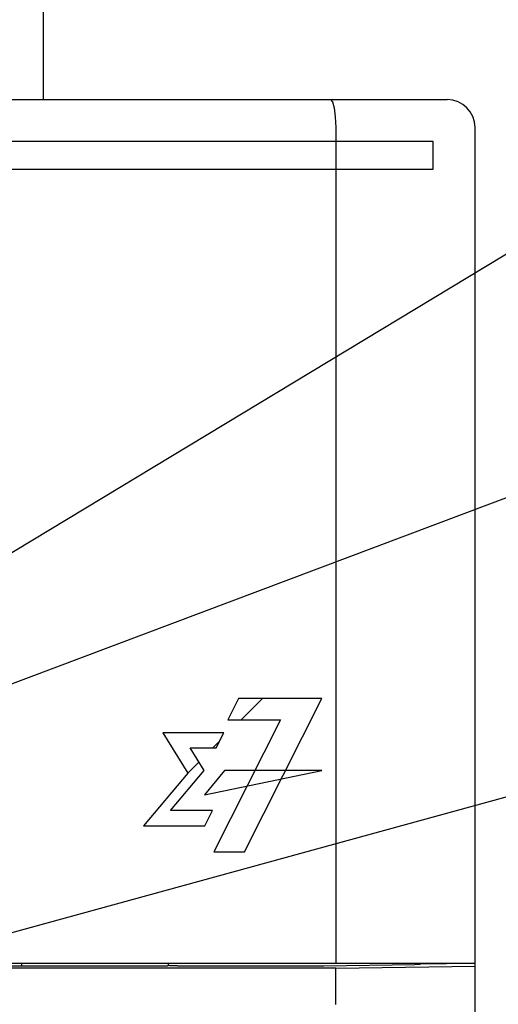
# Model space of a CAD drawing. Extents: x 61 to 816, y 33 to 560.
# Tile 12 of 20: x 464 to 481, y 408 to 443. Entities that reach past the tile are written whole.
import ezdxf

# ---------------------------------------------------------------- set-up
doc = ezdxf.new("R2010")
doc.units = 0
doc.header["$LTSCALE"] = 46.2
for name, color, linetype in [('ALL_CURVE', 7, 'CONTINUOUS'), ('ALL_FEATURES', 7, 'CONTINUOUS'), ('ALL_NOTE', 7, 'CONTINUOUS')]:
    doc.layers.add(name, color=color, linetype=linetype)

msp = doc.modelspace()

# ---------------------------------------------------------------- linework, layer by layer
at = {"layer": 'ALL_CURVE', "color": 4, "linetype": 'CONTINUOUS'}
for p, q in [((478.5, 438.5), (441.5, 438.5)), ((478.5, 437.5), (478.5, 438.5)), ((459.5, 437.5), (478.5, 437.5)), ((471.514, 418.5), (471.133, 417.74)), ((474.5, 418.5), (471.514, 418.5)), ((471.723, 413), (474.5, 418.5)), ((473.023, 417.74), (470.626, 413)), ((471.133, 417.74), (473.023, 417.74)), ((468.792, 417.272), (469.688, 415.819)), ((470.984, 417.272), (468.792, 417.272)), ((470.707, 416.725), (470.984, 417.272)), ((470.275, 415.916), (469.776, 416.725)), ((469.776, 416.725), (470.707, 416.725)), ((469.688, 415.819), (468.099, 413.935)), ((469.069, 414.483), (470.275, 415.916)), ((471.01, 415.916), (470.287, 415.047)), ((470.287, 415.047), (474.5, 415.916)), ((474.5, 415.916), (471.01, 415.916)), ((470.583, 414.483), (469.069, 414.483)), ((470.305, 413.935), (470.583, 414.483)), ((468.099, 413.935), (470.305, 413.935)), ((470.626, 413), (471.723, 413))]:
    msp.add_line(p, q, dxfattribs=at)
at = {"layer": 'ALL_CURVE', "color": 2, "linetype": 'CONTINUOUS'}
for p, q in [((471.609, 417.74), (472.369, 418.5)), ((470.595, 416.725), (470.822, 416.953)), ((469.688, 415.819), (470.088, 416.219))]:
    msp.add_line(p, q, dxfattribs=at)
at = {"layer": 'ALL_FEATURES', "color": 3, "linetype": 'CONTINUOUS'}
msp.add_line((464.5, 455.5), (464.5, 440), dxfattribs=at)
at = {"layer": 'ALL_FEATURES', "color": 7, "linetype": 'CONTINUOUS'}
for p, q in [((411, 440), (479, 440)), ((475, 439), (475, 409)), ((480, 272.5), (480, 439)), ((440, 409), (480, 409)), ((463.726, 409), (463.724, 408.888)), ((469, 408.934), (469, 409)), ((478.035, 408.985), (478.958, 408.979)), ((478.958, 408.979), (478.961, 409)), ((478.958, 408.979), (478.958, 409)), ((475, 408.818), (439.395, 408.818)), ((468.977, 408.888), (442.035, 408.888)), ((468.977, 408.888), (469, 408.934)), ((469.025, 408.909), (469, 408.934)), ((469.325, 408.899), (474.537, 408.899)), ((475, 408.818), (480, 408.888)), ((475, 407.533), (475, 408.818))]:
    msp.add_line(p, q, dxfattribs=at)
for points in [[(474.807, 440), (474.88, 439.925), (474.943, 439.711), (474.985, 439.386), (475, 439)], [(478.033, 408.964), (478.034, 408.973), (478.035, 408.985)], [(469.325, 408.899), (469.212, 408.899), (469.116, 408.902), (469.051, 408.905), (469.025, 408.909)], [(474.537, 408.899), (474.575, 408.899), (477.844, 408.945)], [(477.975, 408.948), (477.917, 408.946), (477.844, 408.945)], [(478.033, 408.964), (478.017, 408.953), (477.975, 408.948)], [(474.998, 407.511), (474.999, 407.518), (475, 407.525), (475, 407.533)]]:
    msp.add_lwpolyline(points, dxfattribs=at)
msp.add_arc((479, 439), 1, 0, 90, dxfattribs=at)
at = {"layer": 'ALL_NOTE', "color": 2, "linetype": 'CONTINUOUS'}
for p, q in [((459.5, 421.408), (494, 442.241)), ((459.5, 417.573), (494, 430.558)), ((444.404, 404.876), (494, 418.521))]:
    msp.add_line(p, q, dxfattribs=at)

doc.saveas('drawing.dxf')
